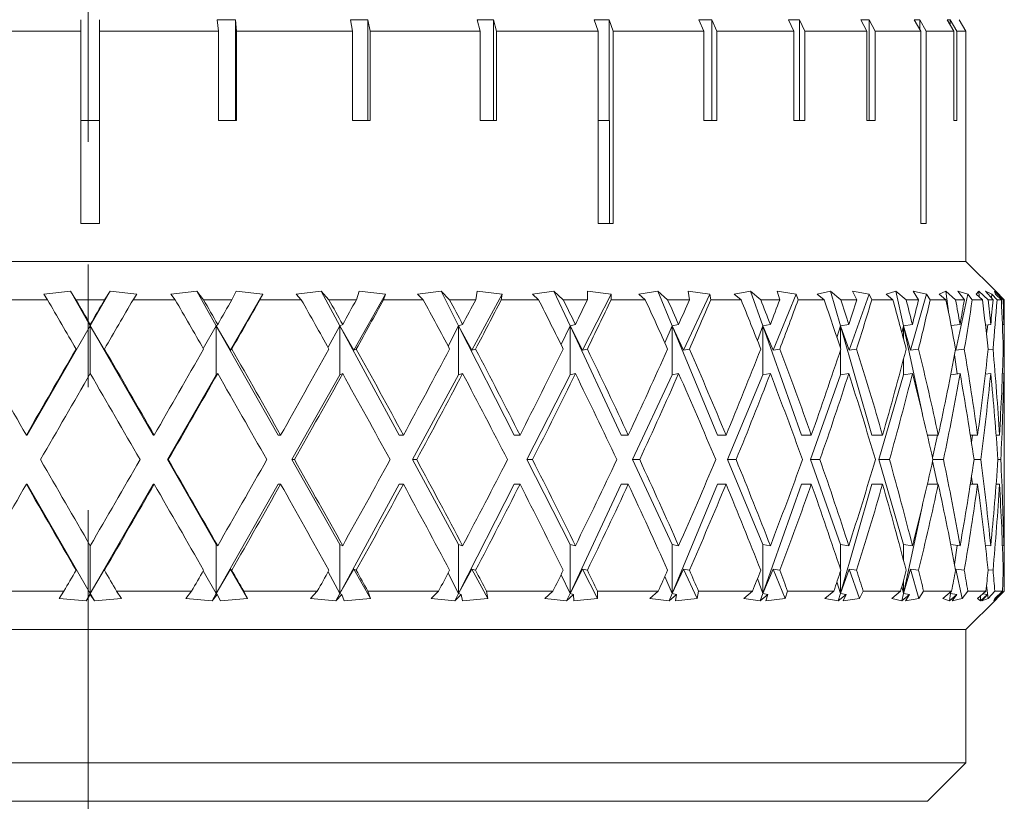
# Model space of a CAD drawing. Header units: inches. Extents: x 1.4 to 20.8, y 1.5 to 16.6.
# Tile 17 of 22: x 11 to 11.8, y 14.8 to 15.4. Entities that reach past the tile are written whole.
import ezdxf

# ---------------------------------------------------------------- set-up
doc = ezdxf.new("R2010")
doc.units = ezdxf.units.IN
doc.header["$MEASUREMENT"] = 0
doc.linetypes.add('CENTERX2', pattern=[0.8, 0.5, -0.1, 0.1, -0.1])
doc.layers.add('SLD-0', color=7, linetype='Continuous')

msp = doc.modelspace()

# ---------------------------------------------------------------- linework, layer by layer
at = {"color": 7, "linetype": 'Continuous', "lineweight": 15}
for p, q in [((11.03514, 15.42536), (11.03515, 15.4159)), ((11.05015, 15.4159), (11.05014, 15.42536)), ((11.05014, 15.34321), (11.05014, 15.42536)), ((11.1462, 15.42536), (11.16101, 15.42536)), ((11.1462, 15.42536), (11.14707, 15.4159)), ((11.16188, 15.4159), (11.16101, 15.42536)), ((11.16101, 15.34321), (11.16101, 15.42536)), ((11.25468, 15.42536), (11.26894, 15.42536)), ((11.25468, 15.42536), (11.25638, 15.4159)), ((11.27063, 15.4159), (11.26894, 15.42536)), ((11.26894, 15.34321), (11.26894, 15.42536)), ((11.3579, 15.42536), (11.37125, 15.42536)), ((11.3579, 15.42536), (11.36039, 15.4159)), ((11.37374, 15.4159), (11.37125, 15.42536)), ((11.37125, 15.34321), (11.37125, 15.42536)), ((11.45331, 15.42536), (11.46543, 15.42536)), ((11.45331, 15.42536), (11.45653, 15.4159)), ((11.46865, 15.4159), (11.46543, 15.42536)), ((11.46543, 15.34321), (11.46543, 15.42536)), ((11.53858, 15.42536), (11.54916, 15.42536)), ((11.53858, 15.42536), (11.54245, 15.4159)), ((11.55303, 15.4159), (11.54916, 15.42536)), ((11.54916, 15.34321), (11.54916, 15.42536)), ((11.61159, 15.42536), (11.62038, 15.42536)), ((11.61159, 15.42536), (11.61601, 15.4159)), ((11.6248, 15.4159), (11.62038, 15.42536)), ((11.62038, 15.34321), (11.62038, 15.42536)), ((11.67055, 15.42536), (11.67733, 15.42536)), ((11.67055, 15.42536), (11.67542, 15.4159)), ((11.68221, 15.4159), (11.67733, 15.42536)), ((11.67733, 15.34321), (11.67733, 15.42536)), ((11.71402, 15.42536), (11.71862, 15.42536)), ((11.71402, 15.42536), (11.71922, 15.4159)), ((11.72382, 15.4159), (11.71862, 15.42536)), ((11.71862, 15.41698), (11.71862, 15.42536)), ((11.74091, 15.42536), (11.74323, 15.42536)), ((11.74091, 15.42536), (11.74631, 15.4159)), ((11.74862, 15.4159), (11.74323, 15.42536)), ((11.74323, 15.4213), (11.74323, 15.42536)), ((11.75057, 15.42536), (11.75604, 15.4159)), ((11.03515, 15.4159), (10.9382, 15.4159)), ((11.03515, 15.4159), (11.03515, 15.2594)), ((11.05015, 15.2594), (11.05015, 15.4159)), ((11.14707, 15.4159), (11.05015, 15.4159)), ((11.14707, 15.4159), (11.14707, 15.34321)), ((11.16188, 15.34321), (11.16188, 15.4159)), ((11.25638, 15.4159), (11.16188, 15.4159)), ((11.25638, 15.4159), (11.25638, 15.34321)), ((11.27063, 15.34321), (11.27063, 15.4159)), ((11.36039, 15.4159), (11.27063, 15.4159)), ((11.36039, 15.4159), (11.36039, 15.34321)), ((11.37374, 15.34321), (11.37374, 15.4159)), ((11.45653, 15.4159), (11.37374, 15.4159)), ((11.45653, 15.4159), (11.45653, 15.2594)), ((11.46865, 15.2594), (11.46865, 15.4159)), ((11.54245, 15.4159), (11.46865, 15.4159)), ((11.54245, 15.4159), (11.54245, 15.34321)), ((11.55303, 15.34321), (11.55303, 15.4159)), ((11.61601, 15.4159), (11.55303, 15.4159)), ((11.61601, 15.4159), (11.61601, 15.34321)), ((11.6248, 15.34321), (11.6248, 15.4159)), ((11.67542, 15.4159), (11.6248, 15.4159)), ((11.67542, 15.4159), (11.67542, 15.34321)), ((11.68221, 15.34321), (11.68221, 15.4159)), ((11.71922, 15.4159), (11.68221, 15.4159)), ((11.71922, 15.4159), (11.71922, 15.2594)), ((11.72382, 15.2594), (11.72382, 15.4159)), ((11.74631, 15.4159), (11.72382, 15.4159)), ((11.74631, 15.4159), (11.74631, 15.34321)), ((11.74862, 15.34321), (11.74862, 15.4159)), ((11.75604, 15.4159), (11.74862, 15.4159)), ((11.75604, 15.4159), (11.75604, 15.34321)), ((11.03515, 15.34321), (11.05014, 15.34321)), ((11.05014, 15.2594), (11.05014, 15.34321)), ((11.14707, 15.34321), (11.16188, 15.34321)), ((11.25638, 15.34321), (11.27063, 15.34321)), ((11.36039, 15.34321), (11.37374, 15.34321)), ((11.45653, 15.34321), (11.46572, 15.34321)), ((11.46572, 15.2594), (11.46572, 15.34321)), ((11.54245, 15.34321), (11.55303, 15.34321)), ((11.61601, 15.34321), (11.6248, 15.34321)), ((11.67542, 15.34321), (11.68221, 15.34321)), ((11.74631, 15.34321), (11.74862, 15.34321)), ((11.75604, 15.34321), (11.75606, 15.34321)), ((11.75606, 15.2284), (11.75606, 15.34321)), ((11.03515, 15.2594), (11.05015, 15.2594)), ((11.45653, 15.2594), (11.46865, 15.2594)), ((11.71922, 15.2594), (11.72382, 15.2594)), ((10.32606, 15.2284), (11.75606, 15.2284)), ((11.78123, 15.20323), (11.75606, 15.2284)), ((11.02655, 15.20405), (11.00485, 15.20174)), ((11.00485, 15.20174), (11.00784, 15.19715)), ((11.03105, 15.19715), (11.02655, 15.20405)), ((11.0427, 15.176), (11.02655, 15.20405)), ((11.05886, 15.20405), (11.0427, 15.176)), ((11.05886, 15.20405), (11.05439, 15.19715)), ((11.08057, 15.20174), (11.05886, 15.20405)), ((11.07759, 15.19715), (11.08057, 15.20174)), ((11.12957, 15.20405), (11.1083, 15.20174)), ((11.1083, 15.20174), (11.11192, 15.19715)), ((11.13499, 15.19715), (11.12957, 15.20405)), ((11.1454, 15.176), (11.12957, 15.20405)), ((11.15698, 15.1561), (11.18326, 15.20174)), ((11.16155, 15.20405), (11.15811, 15.19715)), ((11.18326, 15.20174), (11.16155, 15.20405)), ((11.18097, 15.19715), (11.18326, 15.20174)), ((11.23087, 15.20405), (11.21044, 15.20174)), ((11.21044, 15.20174), (11.21462, 15.19715)), ((11.23711, 15.19715), (11.23087, 15.20405)), ((11.24607, 15.176), (11.23087, 15.20405)), ((11.25742, 15.1561), (11.28318, 15.20174)), ((11.2619, 15.20405), (11.25954, 15.19715)), ((11.28318, 15.20174), (11.2619, 15.20405)), ((11.28163, 15.19715), (11.28318, 15.20174)), ((11.32847, 15.20405), (11.30928, 15.20174)), ((11.30928, 15.20174), (11.31394, 15.19715)), ((11.33541, 15.19715), (11.32847, 15.20405)), ((11.34275, 15.176), (11.32847, 15.20405)), ((11.35365, 15.1561), (11.37839, 15.20174)), ((11.35795, 15.20405), (11.35672, 15.19715)), ((11.37839, 15.20174), (11.35795, 15.20405)), ((11.3776, 15.19715), (11.37839, 15.20174)), ((11.42048, 15.20405), (11.4029, 15.20174)), ((11.4029, 15.20174), (11.40795, 15.19715)), ((11.42798, 15.19715), (11.42048, 15.20405)), ((11.43356, 15.176), (11.42048, 15.20405)), ((11.44379, 15.1561), (11.46703, 15.20174)), ((11.44784, 15.20405), (11.44776, 15.19715)), ((11.46703, 15.20174), (11.44784, 15.20405)), ((11.46702, 15.19715), (11.46703, 15.20174)), ((11.5051, 15.20405), (11.48948, 15.20174)), ((11.48948, 15.20174), (11.49482, 15.19715)), ((11.51303, 15.19715), (11.5051, 15.20405)), ((11.51672, 15.176), (11.5051, 15.20405)), ((11.5261, 15.1561), (11.54738, 15.20174)), ((11.54738, 15.20174), (11.5298, 15.20405)), ((11.5298, 15.20405), (11.53088, 15.19715)), ((11.54815, 15.19715), (11.54738, 15.20174)), ((11.58069, 15.20405), (11.56733, 15.20174)), ((11.56733, 15.20174), (11.57286, 15.19715)), ((11.58888, 15.19715), (11.58069, 15.20405)), ((11.59063, 15.176), (11.58069, 15.20405)), ((11.59896, 15.1561), (11.61788, 15.20174)), ((11.61788, 15.20174), (11.60226, 15.20405)), ((11.60226, 15.20405), (11.60447, 15.19715)), ((11.61941, 15.19715), (11.61788, 15.20174)), ((11.64578, 15.20405), (11.63494, 15.20174)), ((11.63494, 15.20174), (11.64054, 15.19715)), ((11.65407, 15.19715), (11.64578, 15.20405)), ((11.65385, 15.176), (11.64578, 15.20405)), ((11.66097, 15.1561), (11.67715, 15.20174)), ((11.67715, 15.20174), (11.66379, 15.20405)), ((11.66379, 15.20405), (11.66709, 15.19715)), ((11.67942, 15.19715), (11.67715, 15.20174)), ((11.6991, 15.20405), (11.69099, 15.20174)), ((11.69099, 15.20174), (11.69656, 15.19715)), ((11.70733, 15.19715), (11.6991, 15.20405)), ((11.70513, 15.176), (11.6991, 15.20405)), ((11.71091, 15.1561), (11.72403, 15.20174)), ((11.72403, 15.20174), (11.7132, 15.20405)), ((11.7132, 15.20405), (11.71752, 15.19715)), ((11.727, 15.19715), (11.72403, 15.20174)), ((11.73961, 15.20405), (11.73439, 15.20174)), ((11.73439, 15.20174), (11.73982, 15.19715)), ((11.74763, 15.19715), (11.73961, 15.20405)), ((11.7422, 15.18533), (11.73961, 15.20405)), ((11.74781, 15.1561), (11.75763, 15.20174)), ((11.75763, 15.20174), (11.74952, 15.20405)), ((11.74952, 15.20405), (11.75479, 15.19715)), ((11.76122, 15.19715), (11.75763, 15.20174)), ((11.76652, 15.20405), (11.7643, 15.20174)), ((11.7643, 15.20174), (11.76948, 15.19715)), ((11.77417, 15.19715), (11.76652, 15.20405)), ((11.76679, 15.19953), (11.76652, 15.20405)), ((11.77728, 15.20174), (11.77206, 15.20405)), ((11.77206, 15.20405), (11.77817, 15.19715)), ((11.77685, 15.19864), (11.77728, 15.20174)), ((11.78144, 15.19715), (11.77728, 15.20174)), ((11.78644, 15.19715), (11.77931, 15.20405)), ((11.77931, 15.20405), (11.78012, 15.20174)), ((11.78012, 15.20174), (11.78496, 15.19715)), ((11.7826, 15.20174), (11.78037, 15.20405)), ((11.78037, 15.20405), (11.7872, 15.19715)), ((11.00784, 15.19715), (10.9735, 15.19715)), ((11.05439, 15.19715), (11.03105, 15.19715)), ((11.11192, 15.19715), (11.07759, 15.19715)), ((11.15811, 15.19715), (11.13499, 15.19715)), ((11.21462, 15.19715), (11.18097, 15.19715)), ((11.25954, 15.19715), (11.23711, 15.19715)), ((11.31394, 15.19715), (11.28163, 15.19715)), ((11.35672, 15.19715), (11.33541, 15.19715)), ((11.40795, 15.19715), (11.3776, 15.19715)), ((11.44776, 15.19715), (11.42798, 15.19715)), ((11.49482, 15.19715), (11.46702, 15.19715)), ((11.53088, 15.19715), (11.51303, 15.19715)), ((11.57286, 15.19715), (11.54815, 15.19715)), ((11.60447, 15.19715), (11.58888, 15.19715)), ((11.64054, 15.19715), (11.61941, 15.19715)), ((11.66709, 15.19715), (11.65407, 15.19715)), ((11.69656, 15.19715), (11.67942, 15.19715)), ((11.71752, 15.19715), (11.70733, 15.19715)), ((11.73982, 15.19715), (11.727, 15.19715)), ((11.75479, 15.19715), (11.74763, 15.19715)), ((11.76948, 15.19715), (11.76122, 15.19715)), ((11.77817, 15.19715), (11.77417, 15.19715)), ((11.78496, 15.19715), (11.78144, 15.19715)), ((11.78724, 15.19715), (11.78555, 15.19882)), ((11.7872, 15.19715), (11.78644, 15.19715)), ((11.0427, 15.176), (10.99134, 15.08683)), ((11.03113, 15.1561), (11.0427, 15.176)), ((11.0427, 15.176), (11.04272, 15.17699)), ((11.09405, 15.08683), (11.0427, 15.176)), ((11.05428, 15.1561), (11.0427, 15.176)), ((11.0427, 15.176), (11.0427, 15.13696)), ((11.13482, 15.15744), (11.1454, 15.176)), ((11.1454, 15.176), (11.14656, 15.17699)), ((11.1454, 15.176), (11.1454, 15.136)), ((11.19574, 15.08683), (11.1454, 15.176)), ((11.15698, 15.1561), (11.1454, 15.176)), ((11.23642, 15.15838), (11.24607, 15.176)), ((11.24607, 15.176), (11.24835, 15.17699)), ((11.24607, 15.176), (11.24607, 15.136)), ((11.29441, 15.08683), (11.24607, 15.176)), ((11.25742, 15.1561), (11.24607, 15.176)), ((11.33421, 15.1594), (11.34275, 15.176)), ((11.34275, 15.176), (11.3461, 15.17699)), ((11.34275, 15.176), (11.34275, 15.136)), ((11.38815, 15.08683), (11.34275, 15.176)), ((11.35365, 15.1561), (11.34275, 15.176)), ((11.42629, 15.16057), (11.43356, 15.176)), ((11.43356, 15.176), (11.43792, 15.17699)), ((11.43356, 15.176), (11.43356, 15.136)), ((11.47514, 15.08683), (11.43356, 15.176)), ((11.44379, 15.1561), (11.43356, 15.176)), ((11.51086, 15.16198), (11.51672, 15.176)), ((11.51672, 15.176), (11.52201, 15.17699)), ((11.51672, 15.176), (11.51672, 15.136)), ((11.5261, 15.1561), (11.51672, 15.176)), ((11.55368, 15.08683), (11.51672, 15.176)), ((11.58626, 15.16379), (11.59063, 15.176)), ((11.59063, 15.176), (11.59674, 15.17699)), ((11.59063, 15.176), (11.59063, 15.136)), ((11.59896, 15.1561), (11.59063, 15.176)), ((11.62224, 15.08683), (11.59063, 15.176)), ((11.65103, 15.16631), (11.65385, 15.176)), ((11.65385, 15.176), (11.66066, 15.17699)), ((11.65385, 15.176), (11.65385, 15.15784)), ((11.67949, 15.08683), (11.65385, 15.176)), ((11.66097, 15.1561), (11.65385, 15.176)), ((11.70388, 15.17025), (11.70513, 15.176)), ((11.70513, 15.176), (11.71251, 15.17699)), ((11.70513, 15.176), (11.70513, 15.16554)), ((11.71091, 15.1561), (11.70513, 15.176)), ((11.72063, 15.10395), (11.70513, 15.176)), ((11.74402, 15.17607), (11.7513, 15.17699)), ((11.77199, 15.17647), (11.77626, 15.17699)), ((11.7728, 15.16942), (11.77381, 15.17669)), ((11.7858, 15.17686), (11.78691, 15.17699)), ((11.78731, 15.13481), (11.78731, 15.17908)), ((11.03114, 15.15698), (11.03113, 15.1561)), ((11.0543, 15.15698), (11.05428, 15.1561)), ((11.15801, 15.15698), (11.15698, 15.1561)), ((11.25944, 15.15698), (11.25742, 15.1561)), ((11.35663, 15.15698), (11.35365, 15.1561)), ((11.44767, 15.15698), (11.44379, 15.1561)), ((11.5308, 15.15698), (11.5261, 15.1561)), ((11.6044, 15.15698), (11.59896, 15.1561)), ((11.65385, 15.15612), (11.65385, 15.136)), ((11.66703, 15.15698), (11.66097, 15.1561)), ((11.71748, 15.15698), (11.71091, 15.1561)), ((11.74893, 15.13669), (11.74678, 15.15226)), ((11.74781, 15.1561), (11.74764, 15.15689)), ((11.75476, 15.15698), (11.74781, 15.1561)), ((11.77816, 15.15698), (11.77413, 15.15649)), ((11.7872, 15.15698), (11.78644, 15.15689)), ((11.70513, 15.1484), (11.70513, 15.136)), ((11.10557, 15.06683), (11.1454, 15.136)), ((11.1454, 15.136), (11.14656, 15.13699)), ((11.20703, 15.06683), (11.24607, 15.136)), ((11.24607, 15.136), (11.24835, 15.13699)), ((11.30525, 15.06683), (11.34275, 15.136)), ((11.34275, 15.136), (11.3461, 15.13699)), ((11.39834, 15.06683), (11.43356, 15.136)), ((11.43356, 15.136), (11.43792, 15.13699)), ((11.48447, 15.06683), (11.51672, 15.136)), ((11.51672, 15.136), (11.52201, 15.13699)), ((11.56197, 15.06683), (11.59063, 15.136)), ((11.59063, 15.136), (11.59674, 15.13699)), ((11.62933, 15.06683), (11.65385, 15.136)), ((11.65385, 15.136), (11.66066, 15.13699)), ((11.68524, 15.06683), (11.70513, 15.136)), ((11.70513, 15.136), (11.71251, 15.13699)), ((11.74367, 15.13602), (11.7513, 15.13699)), ((11.77188, 15.13646), (11.77626, 15.13699)), ((11.78579, 15.13686), (11.78691, 15.13699)), ((11.78731, 15.03885), (11.78731, 15.09481)), ((10.99134, 15.08683), (10.99066, 15.08683)), ((11.09405, 15.08683), (11.09477, 15.08683)), ((11.19574, 15.08683), (11.19784, 15.08683)), ((11.29441, 15.08683), (11.29785, 15.08683)), ((11.38815, 15.08683), (11.39287, 15.08683)), ((11.47514, 15.08683), (11.48104, 15.08683)), ((11.55368, 15.08683), (11.56064, 15.08683)), ((11.62224, 15.08683), (11.63013, 15.08683)), ((11.67949, 15.08683), (11.68816, 15.08683)), ((11.72466, 15.08683), (11.73359, 15.08683)), ((11.7289, 15.06818), (11.73291, 15.08683)), ((11.75966, 15.08683), (11.76554, 15.08683)), ((11.76056, 15.08098), (11.76137, 15.08683)), ((11.78068, 15.08683), (11.78339, 15.08683)), ((11.10557, 15.06683), (11.10628, 15.06683)), ((11.1454, 14.99766), (11.10557, 15.06683)), ((11.24607, 14.99766), (11.20703, 15.06683)), ((11.20703, 15.06683), (11.20911, 15.06683)), ((11.34275, 14.99766), (11.30525, 15.06683)), ((11.30525, 15.06683), (11.30866, 15.06683)), ((11.43356, 14.99766), (11.39834, 15.06683)), ((11.39834, 15.06683), (11.40301, 15.06683)), ((11.51672, 14.99766), (11.48447, 15.06683)), ((11.48447, 15.06683), (11.49031, 15.06683)), ((11.59063, 14.99766), (11.56197, 15.06683)), ((11.56197, 15.06683), (11.56887, 15.06683)), ((11.65385, 14.99766), (11.62933, 15.06683)), ((11.62933, 15.06683), (11.63715, 15.06683)), ((11.70513, 14.99766), (11.68524, 15.06683)), ((11.68524, 15.06683), (11.69383, 15.06683)), ((11.73291, 15.04683), (11.7289, 15.06548)), ((11.72921, 15.06683), (11.73781, 15.06683)), ((11.76269, 15.06683), (11.76822, 15.06683)), ((11.78212, 15.06683), (11.78449, 15.06683)), ((11.76137, 15.04683), (11.76056, 15.05268)), ((10.99134, 15.04683), (10.99066, 15.04683)), ((10.99134, 15.04683), (11.0427, 14.95766)), ((11.0427, 14.95766), (11.09405, 15.04683)), ((11.09405, 15.04683), (11.09477, 15.04683)), ((11.1454, 14.95766), (11.19574, 15.04683)), ((11.19574, 15.04683), (11.19784, 15.04683)), ((11.24607, 14.95766), (11.29441, 15.04683)), ((11.29441, 15.04683), (11.29785, 15.04683)), ((11.34275, 14.95766), (11.38815, 15.04683)), ((11.38815, 15.04683), (11.39287, 15.04683)), ((11.43356, 14.95766), (11.47514, 15.04683)), ((11.47514, 15.04683), (11.48104, 15.04683)), ((11.51672, 14.95766), (11.55368, 15.04683)), ((11.55368, 15.04683), (11.56064, 15.04683)), ((11.59063, 14.95766), (11.62224, 15.04683)), ((11.62224, 15.04683), (11.63013, 15.04683)), ((11.65385, 14.95766), (11.67949, 15.04683)), ((11.67949, 15.04683), (11.68816, 15.04683)), ((11.72466, 15.04683), (11.73359, 15.04683)), ((11.75966, 15.04683), (11.76554, 15.04683)), ((11.78068, 15.04683), (11.78339, 15.04683)), ((11.70513, 14.95766), (11.72063, 15.02971)), ((11.0427, 14.9967), (11.0427, 14.95766)), ((11.14656, 14.99667), (11.1454, 14.99766)), ((11.1454, 14.99766), (11.1454, 14.95766)), ((11.24607, 14.99766), (11.24607, 14.95766)), ((11.24835, 14.99667), (11.24607, 14.99766)), ((11.34275, 14.99766), (11.34275, 14.95766)), ((11.3461, 14.99667), (11.34275, 14.99766)), ((11.43356, 14.99766), (11.43356, 14.95766)), ((11.43792, 14.99667), (11.43356, 14.99766)), ((11.51672, 14.99766), (11.51672, 14.95766)), ((11.52201, 14.99667), (11.51672, 14.99766)), ((11.59063, 14.99766), (11.59063, 14.95766)), ((11.59674, 14.99667), (11.59063, 14.99766)), ((11.65385, 14.99766), (11.65385, 14.97754)), ((11.66066, 14.99667), (11.65385, 14.99766)), ((11.70513, 14.99766), (11.70513, 14.98526)), ((11.71251, 14.99667), (11.70513, 14.99766)), ((11.7513, 14.99667), (11.74367, 14.99763)), ((11.74678, 14.9814), (11.74893, 14.99697)), ((11.77626, 14.99667), (11.77188, 14.9972)), ((11.78691, 14.99667), (11.78579, 14.9968)), ((11.78731, 14.95965), (11.78731, 14.99885)), ((11.0427, 14.95766), (11.03113, 14.97756)), ((11.03113, 14.97756), (11.03114, 14.97668)), ((11.0427, 14.95766), (11.05428, 14.97756)), ((11.05428, 14.97756), (11.0543, 14.97668)), ((11.1454, 14.95766), (11.13482, 14.97621)), ((11.1454, 14.95766), (11.15698, 14.97756)), ((11.15698, 14.97756), (11.15801, 14.97668)), ((11.17074, 14.95366), (11.15698, 14.97756)), ((11.24607, 14.95766), (11.25742, 14.97756)), ((11.25742, 14.97756), (11.25944, 14.97668)), ((11.27091, 14.95366), (11.25742, 14.97756)), ((11.34275, 14.95766), (11.35365, 14.97756)), ((11.35365, 14.97756), (11.35663, 14.97668)), ((11.3666, 14.95366), (11.35365, 14.97756)), ((11.43356, 14.95766), (11.44379, 14.97756)), ((11.44379, 14.97756), (11.44767, 14.97668)), ((11.45596, 14.95366), (11.44379, 14.97756)), ((11.51672, 14.95766), (11.5261, 14.97756)), ((11.5261, 14.97756), (11.5308, 14.97668)), ((11.53724, 14.95366), (11.5261, 14.97756)), ((11.59063, 14.95766), (11.59896, 14.97756)), ((11.59896, 14.97756), (11.6044, 14.97668)), ((11.60887, 14.95366), (11.59896, 14.97756)), ((11.65385, 14.95766), (11.66097, 14.97756)), ((11.65385, 14.97582), (11.65385, 14.95766)), ((11.66097, 14.97756), (11.66703, 14.97668)), ((11.66944, 14.95366), (11.66097, 14.97756)), ((11.70513, 14.95766), (11.71091, 14.97756)), ((11.71091, 14.97756), (11.71748, 14.97668)), ((11.71778, 14.95366), (11.71091, 14.97756)), ((11.74764, 14.97677), (11.74781, 14.97756)), ((11.74781, 14.97756), (11.75476, 14.97668)), ((11.75295, 14.95366), (11.74781, 14.97756)), ((11.77413, 14.97717), (11.77816, 14.97668)), ((11.78644, 14.97677), (11.7872, 14.97668)), ((11.24607, 14.95766), (11.23642, 14.97528)), ((11.34275, 14.95766), (11.33421, 14.97426)), ((11.43356, 14.95766), (11.42629, 14.97309)), ((11.51672, 14.95766), (11.51086, 14.97168)), ((11.59063, 14.95766), (11.58626, 14.96987)), ((11.65385, 14.95766), (11.65103, 14.96735)), ((11.70513, 14.96812), (11.70513, 14.95766)), ((10.96013, 14.95965), (11.02128, 14.95965)), ((11.02128, 14.95965), (11.01736, 14.95366)), ((11.06805, 14.95366), (11.06416, 14.95965)), ((11.06416, 14.95965), (11.12529, 14.95965)), ((11.12529, 14.95965), (11.12056, 14.95366)), ((11.17074, 14.95366), (11.16775, 14.95965)), ((11.16775, 14.95965), (11.22766, 14.95965)), ((11.22766, 14.95965), (11.22222, 14.95366)), ((11.27091, 14.95366), (11.26886, 14.95965)), ((11.26886, 14.95965), (11.32641, 14.95965)), ((11.32641, 14.95965), (11.32035, 14.95366)), ((11.3666, 14.95366), (11.36555, 14.95965)), ((11.36555, 14.95965), (11.41959, 14.95965)), ((11.41959, 14.95965), (11.41304, 14.95366)), ((11.45596, 14.95366), (11.45592, 14.95965)), ((11.45592, 14.95965), (11.50542, 14.95965)), ((11.50542, 14.95965), (11.49849, 14.95366)), ((11.53724, 14.95366), (11.53821, 14.95965)), ((11.53821, 14.95965), (11.5822, 14.95965)), ((11.5822, 14.95965), (11.57504, 14.95366)), ((11.60887, 14.95366), (11.61083, 14.95965)), ((11.61083, 14.95965), (11.64845, 14.95965)), ((11.64845, 14.95965), (11.64119, 14.95366)), ((11.66944, 14.95366), (11.67235, 14.95965)), ((11.67235, 14.95965), (11.70288, 14.95965)), ((11.70288, 14.95965), (11.69567, 14.95366)), ((11.70513, 14.95766), (11.70388, 14.96341)), ((11.71778, 14.95366), (11.72159, 14.95965)), ((11.72159, 14.95965), (11.74442, 14.95965)), ((11.74442, 14.95965), (11.7374, 14.95366)), ((11.75295, 14.95366), (11.75758, 14.95965)), ((11.75758, 14.95965), (11.77228, 14.95965)), ((11.77228, 14.95965), (11.76558, 14.95366)), ((11.77427, 14.95366), (11.7728, 14.96423)), ((11.77427, 14.95366), (11.77963, 14.95965)), ((11.77963, 14.95965), (11.7859, 14.95965)), ((11.7859, 14.95965), (11.77966, 14.95366)), ((11.78131, 14.95366), (11.7873, 14.95965)), ((11.783, 14.95535), (11.78731, 14.95965)), ((11.7873, 14.95965), (11.78731, 14.95965)), ((11.01736, 14.95366), (11.03927, 14.9517)), ((11.03927, 14.9517), (11.0427, 14.95766)), ((11.03927, 14.9517), (11.04271, 14.95699)), ((11.04271, 14.95699), (11.0427, 14.95766)), ((11.0427, 14.95766), (11.04614, 14.9517)), ((11.04271, 14.95699), (11.04614, 14.9517)), ((11.04614, 14.9517), (11.06805, 14.95366)), ((11.12056, 14.95366), (11.14204, 14.9517)), ((11.14204, 14.9517), (11.1454, 14.95766)), ((11.14204, 14.9517), (11.14619, 14.95699)), ((11.14619, 14.95699), (11.1454, 14.95766)), ((11.14619, 14.95699), (11.14883, 14.9517)), ((11.14883, 14.9517), (11.17074, 14.95366)), ((11.22222, 14.95366), (11.24284, 14.9517)), ((11.24284, 14.9517), (11.24607, 14.95766)), ((11.24284, 14.9517), (11.24761, 14.95699)), ((11.24761, 14.95699), (11.24607, 14.95766)), ((11.24761, 14.95699), (11.24944, 14.9517)), ((11.24944, 14.9517), (11.27091, 14.95366)), ((11.32035, 14.95366), (11.33972, 14.9517)), ((11.33972, 14.9517), (11.34275, 14.95766)), ((11.33972, 14.9517), (11.34501, 14.95699)), ((11.34501, 14.95699), (11.34275, 14.95766)), ((11.34501, 14.95699), (11.34598, 14.9517)), ((11.34598, 14.9517), (11.3666, 14.95366)), ((11.41304, 14.95366), (11.43078, 14.9517)), ((11.43078, 14.9517), (11.43356, 14.95766)), ((11.43078, 14.9517), (11.4365, 14.95699)), ((11.4365, 14.95699), (11.43356, 14.95766)), ((11.4365, 14.95699), (11.43659, 14.9517)), ((11.43659, 14.9517), (11.45596, 14.95366)), ((11.49849, 14.95366), (11.51425, 14.9517)), ((11.51425, 14.9517), (11.51672, 14.95766)), ((11.51425, 14.9517), (11.52029, 14.95699)), ((11.52029, 14.95699), (11.51672, 14.95766)), ((11.52029, 14.95699), (11.5195, 14.9517)), ((11.5195, 14.9517), (11.53724, 14.95366)), ((11.57504, 14.95366), (11.58852, 14.9517)), ((11.58852, 14.9517), (11.59063, 14.95766)), ((11.58852, 14.9517), (11.59476, 14.95699)), ((11.59476, 14.95699), (11.59063, 14.95766)), ((11.59476, 14.95699), (11.5931, 14.9517)), ((11.5931, 14.9517), (11.60887, 14.95366)), ((11.64119, 14.95366), (11.65213, 14.9517)), ((11.65213, 14.9517), (11.65385, 14.95766)), ((11.65213, 14.9517), (11.65844, 14.95699)), ((11.65844, 14.95699), (11.65385, 14.95766)), ((11.65844, 14.95699), (11.65596, 14.9517)), ((11.65596, 14.9517), (11.66944, 14.95366)), ((11.69567, 14.95366), (11.70385, 14.9517)), ((11.70385, 14.9517), (11.70513, 14.95766)), ((11.70385, 14.9517), (11.71011, 14.95699)), ((11.71011, 14.95699), (11.70513, 14.95766)), ((11.71011, 14.95699), (11.70684, 14.9517)), ((11.70684, 14.9517), (11.71778, 14.95366)), ((11.7374, 14.95366), (11.74267, 14.9517)), ((11.74267, 14.9517), (11.74349, 14.95766)), ((11.74267, 14.9517), (11.74876, 14.95699)), ((11.74349, 14.95766), (11.74334, 14.95873)), ((11.74349, 14.95766), (11.74381, 14.95913)), ((11.74349, 14.95766), (11.74368, 14.95902)), ((11.74349, 14.95886), (11.74349, 14.95766)), ((11.74876, 14.95699), (11.74349, 14.95766)), ((11.74876, 14.95699), (11.74477, 14.9517)), ((11.74477, 14.9517), (11.75295, 14.95366)), ((11.75606, 14.9284), (11.7812, 14.95354)), ((11.76558, 14.95366), (11.76783, 14.9517)), ((11.76783, 14.9517), (11.77364, 14.95699)), ((11.76783, 14.9517), (11.76807, 14.95589)), ((11.77364, 14.95699), (11.769, 14.9517)), ((11.769, 14.9517), (11.77427, 14.95366)), ((11.77364, 14.95699), (11.76982, 14.95746)), ((11.77884, 14.9517), (11.78425, 14.95699)), ((11.77966, 14.95366), (11.77884, 14.9517)), ((11.78425, 14.95699), (11.77907, 14.9517)), ((11.77907, 14.9517), (11.78131, 14.95366)), ((11.78131, 14.95366), (11.78129, 14.95397)), ((11.78425, 14.95699), (11.78325, 14.95711)), ((10.32606, 14.9284), (11.75606, 14.9284)), ((11.75606, 14.81965), (11.75606, 14.9284)), ((10.32606, 14.81965), (11.75606, 14.81965)), ((11.72481, 14.7884), (11.75606, 14.81965)), ((11.72481, 14.7884), (10.35731, 14.7884))]:
    msp.add_line(p, q, dxfattribs=at)
for centre, major_axis, ratio, start_param, end_param in [((11.04106, 15.04683), (-0.74516, 1.29233), 0.031197, 4.779728, 4.810966), ((11.04106, 15.08683), (-0.74516, 1.29233), 0.031197, 4.764216, 4.779859), ((11.04106, 15.08683), (0.74529, 1.29236), 0.029269, 1.502217, 1.517861), ((11.04106, 15.04683), (0.74529, 1.29236), 0.029269, 1.471111, 1.502349), ((11.04106, 15.04683), (-0.7368, 1.29077), 0.091736, 4.745397, 4.776635), ((11.04106, 15.08683), (-0.7368, 1.29077), 0.091736, 4.729885, 4.745529), ((11.04106, 15.08683), (0.74516, 1.29233), 0.031197, 4.800188, 4.815832), ((11.04106, 15.04683), (0.74516, 1.29233), 0.031197, 4.8157, 4.846938), ((11.04106, 15.04683), (-0.71995, 1.28787), 0.152468, 4.712686, 4.743924), ((11.04106, 15.08683), (-0.71995, 1.28787), 0.152468, 4.697174, 4.712818), ((11.04106, 15.08683), (0.7368, 1.29077), 0.091736, 4.834519, 4.850162), ((11.04106, 15.04683), (0.7368, 1.29077), 0.091736, 4.850031, 4.881269), ((11.04106, 15.04683), (-0.6941, 1.28402), 0.213437, 4.682844, 4.714083), ((11.04106, 15.08683), (-0.6941, 1.28402), 0.213437, 4.667333, 4.682976), ((11.04106, 15.08683), (0.71995, 1.28787), 0.152468, 4.86723, 4.882873), ((11.04106, 15.04683), (0.71995, 1.28787), 0.152468, 4.882742, 4.91398), ((11.04106, 15.04683), (-0.65835, 1.27984), 0.27454, 4.657418, 4.688656), ((11.04106, 15.08683), (-0.65835, 1.27984), 0.27454, 4.641906, 4.65755), ((11.04106, 15.08683), (0.6941, 1.28402), 0.213437, 4.897072, 4.912715), ((11.04106, 15.04683), (0.6941, 1.28402), 0.213437, 4.912584, 4.943822), ((11.04106, 15.04683), (-0.61129, 1.27618), 0.335405, 4.638416, 4.669655), ((11.04106, 15.08683), (-0.61129, 1.27618), 0.335405, 4.622905, 4.638548), ((11.04106, 15.08683), (0.65835, 1.27984), 0.27454, 4.922498, 4.938141), ((11.04106, 15.04683), (0.65835, 1.27984), 0.27454, 4.93801, 4.969248), ((11.04106, 15.04683), (-0.55079, 1.27408), 0.395195, 4.628505, 4.659743), ((11.04106, 15.08683), (-0.55079, 1.27408), 0.395195, 4.612993, 4.628636), ((11.04106, 15.08683), (0.61129, 1.27618), 0.335405, 4.9415, 4.957143), ((11.04106, 15.04683), (0.61129, 1.27618), 0.335405, 4.957011, 4.98825), ((11.04106, 15.04683), (-0.47383, 1.27465), 0.452292, 4.631138, 4.662377), ((11.04106, 15.08683), (-0.47383, 1.27465), 0.452292, 4.615627, 4.63127), ((11.04106, 15.08683), (0.55079, 1.27408), 0.395195, 4.951411, 4.967055), ((11.04106, 15.04683), (0.55079, 1.27408), 0.395195, 4.966923, 4.998161), ((11.04106, 15.04683), (-0.37669, 1.27853), 0.50386, 4.65034, 4.681578), ((11.04106, 15.08683), (-0.37669, 1.27853), 0.50386, 4.634828, 4.650472), ((11.04106, 15.08683), (0.47383, 1.27465), 0.452292, 4.948778, 4.964421), ((11.04106, 15.04683), (0.47383, 1.27465), 0.452292, 4.964289, 4.995528), ((11.04106, 15.04683), (-0.2562, 1.28497), 0.545455, 4.689384, 4.720622), ((11.04106, 15.08683), (-0.2562, 1.28497), 0.545455, 4.673872, 4.689515), ((11.04106, 15.08683), (0.37669, 1.27853), 0.50386, 4.929576, 4.945219), ((11.04106, 15.04683), (0.37669, 1.27853), 0.50386, 4.945088, 4.976326), ((11.04106, 15.04683), (-0.1135, 1.29092), 0.571353, 4.747521, 4.778759), ((11.04106, 15.08683), (-0.1135, 1.29092), 0.571353, 4.73201, 4.747653), ((11.04106, 15.08683), (0.2562, 1.28497), 0.545455, 4.890532, 4.906176), ((11.04106, 15.04683), (0.2562, 1.28497), 0.545455, 4.906044, 4.937282), ((11.04106, 15.04683), (0.0415, 1.29232), 0.576555, 4.816229, 4.847467), ((11.04106, 15.08683), (0.0415, 1.29232), 0.576555, 4.800717, 4.81636), ((11.04106, 15.08683), (0.1135, 1.29092), 0.571353, 4.832395, 4.848038), ((11.04106, 15.04683), (0.1135, 1.29092), 0.571353, 4.847907, 4.879145), ((11.04106, 15.08683), (-0.74529, 1.29236), 0.029269, 1.499617, 1.553919), ((11.04106, 15.08683), (0.74529, 1.29236), 0.029269, 1.533373, 1.587674), ((11.04106, 15.08683), (-0.74516, 1.29233), 0.031197, 4.694403, 4.748704), ((11.04106, 15.08683), (0.74516, 1.29233), 0.031197, 4.730375, 4.784677), ((11.04106, 15.08683), (-0.7368, 1.29077), 0.091736, 4.660072, 4.714374), ((11.04106, 15.08683), (0.7368, 1.29077), 0.091736, 4.764706, 4.819007), ((11.04106, 15.08683), (-0.71995, 1.28787), 0.152468, 4.627361, 4.681663), ((11.04106, 15.08683), (0.71995, 1.28787), 0.152468, 4.797417, 4.851718), ((11.04106, 15.08683), (-0.6941, 1.28402), 0.213437, 4.597519, 4.651821), ((11.04106, 15.08683), (0.6941, 1.28402), 0.213437, 4.827259, 4.88156), ((11.04106, 15.08683), (-0.65835, 1.27984), 0.27454, 4.572093, 4.626394), ((11.04106, 15.08683), (0.65835, 1.27984), 0.27454, 4.852685, 4.906986), ((11.04106, 15.08683), (-0.61129, 1.27618), 0.335405, 4.553091, 4.607393), ((11.04106, 15.08683), (0.61129, 1.27618), 0.335405, 4.871686, 4.925988), ((11.04106, 15.08683), (-0.55079, 1.27408), 0.395195, 4.54318, 4.597481), ((11.04106, 15.08683), (0.55079, 1.27408), 0.395195, 4.881598, 4.9359), ((11.04106, 15.08683), (-0.47383, 1.27465), 0.452292, 4.545813, 4.600115), ((11.04106, 15.08683), (0.47383, 1.27465), 0.452292, 4.878965, 4.933266), ((11.04106, 15.08683), (-0.37669, 1.27853), 0.50386, 4.565015, 4.619317), ((11.04106, 15.08683), (0.37669, 1.27853), 0.50386, 4.859763, 4.914064), ((11.04106, 15.08683), (-0.2562, 1.28497), 0.545455, 4.604059, 4.65836), ((11.04106, 15.08683), (0.2562, 1.28497), 0.545455, 4.820719, 4.87502), ((11.04106, 15.08683), (-0.1135, 1.29092), 0.571353, 4.662196, 4.716498), ((11.04106, 15.08683), (0.1135, 1.29092), 0.571353, 4.762582, 4.816883), ((11.04106, 15.08683), (0.0415, 1.29232), 0.576555, 4.752551, 4.785205), ((11.04106, 15.04683), (0.74529, 1.29236), 0.029269, 1.517861, 1.5722), ((11.04106, 15.04683), (-0.74516, 1.29233), 0.031197, 4.709877, 4.764216), ((11.04106, 15.04683), (0.74516, 1.29233), 0.031197, 4.745849, 4.800188), ((11.04106, 15.04683), (-0.7368, 1.29077), 0.091736, 4.675546, 4.729885), ((11.04106, 15.04683), (0.7368, 1.29077), 0.091736, 4.78018, 4.834519), ((11.04106, 15.04683), (-0.71995, 1.28787), 0.152468, 4.642835, 4.697174), ((11.04106, 15.04683), (0.71995, 1.28787), 0.152468, 4.812891, 4.86723), ((11.04106, 15.04683), (-0.6941, 1.28402), 0.213437, 4.612993, 4.667333), ((11.04106, 15.04683), (0.6941, 1.28402), 0.213437, 4.842733, 4.897072), ((11.04106, 15.04683), (-0.65835, 1.27984), 0.27454, 4.587567, 4.641906), ((11.04106, 15.04683), (0.65835, 1.27984), 0.27454, 4.868159, 4.922498), ((11.04106, 15.04683), (-0.61129, 1.27618), 0.335405, 4.568565, 4.622905), ((11.04106, 15.04683), (0.61129, 1.27618), 0.335405, 4.88716, 4.9415), ((11.04106, 15.04683), (-0.55079, 1.27408), 0.395195, 4.558654, 4.612993), ((11.04106, 15.04683), (0.55079, 1.27408), 0.395195, 4.897072, 4.951411), ((11.04106, 15.04683), (-0.47383, 1.27465), 0.452292, 4.561287, 4.615627), ((11.04106, 15.04683), (0.47383, 1.27465), 0.452292, 4.894439, 4.948778), ((11.04106, 15.04683), (-0.37669, 1.27853), 0.50386, 4.580489, 4.634828), ((11.04106, 15.04683), (0.37669, 1.27853), 0.50386, 4.875237, 4.929576), ((11.04106, 15.04683), (-0.2562, 1.28497), 0.545455, 4.619533, 4.673872), ((11.04106, 15.04683), (0.2562, 1.28497), 0.545455, 4.836193, 4.890532), ((11.04106, 15.04683), (-0.1135, 1.29092), 0.571353, 4.67767, 4.73201), ((11.04106, 15.04683), (0.1135, 1.29092), 0.571353, 4.778056, 4.832395), ((11.04106, 15.04683), (0.0415, 1.29232), 0.576555, 4.768036, 4.800717), ((11.04106, 15.08683), (-0.74529, 1.29236), 0.029269, 1.569393, 1.623732), ((11.04106, 15.08683), (0.74516, 1.29233), 0.031197, 4.660562, 4.714901), ((11.04106, 15.08683), (-0.74516, 1.29233), 0.031197, 4.62459, 4.678929), ((11.04106, 15.08683), (0.7368, 1.29077), 0.091736, 4.694893, 4.749232), ((11.04106, 15.08683), (-0.7368, 1.29077), 0.091736, 4.590259, 4.644598), ((11.04106, 15.08683), (0.71995, 1.28787), 0.152468, 4.727604, 4.781943), ((11.04106, 15.08683), (-0.71995, 1.28787), 0.152468, 4.557548, 4.611887), ((11.04106, 15.08683), (0.6941, 1.28402), 0.213437, 4.757445, 4.811785), ((11.04106, 15.08683), (-0.6941, 1.28402), 0.213437, 4.527706, 4.582045), ((11.04106, 15.08683), (0.65835, 1.27984), 0.27454, 4.782872, 4.837211), ((11.04106, 15.08683), (-0.65835, 1.27984), 0.27454, 4.50228, 4.556619), ((11.04106, 15.08683), (0.61129, 1.27618), 0.335405, 4.801873, 4.856212), ((11.04106, 15.08683), (-0.61129, 1.27618), 0.335405, 4.483278, 4.537618), ((11.04106, 15.08683), (0.55079, 1.27408), 0.395195, 4.811785, 4.866124), ((11.04106, 15.08683), (-0.55079, 1.27408), 0.395195, 4.473367, 4.527706), ((11.04106, 15.08683), (0.47383, 1.27465), 0.452292, 4.809151, 4.863491), ((11.04106, 15.08683), (-0.47383, 1.27465), 0.452292, 4.476, 4.530339), ((11.04106, 15.08683), (0.37669, 1.27853), 0.50386, 4.78995, 4.844289), ((11.04106, 15.08683), (-0.37669, 1.27853), 0.50386, 4.495202, 4.549541), ((11.04106, 15.08683), (0.2562, 1.28497), 0.545455, 4.750906, 4.805245), ((11.04106, 15.08683), (-0.2562, 1.28497), 0.545455, 4.534246, 4.588585), ((11.04106, 15.08683), (0.1135, 1.29092), 0.571353, 4.692768, 4.747108), ((11.04106, 15.08683), (-0.1135, 1.29092), 0.571353, 4.592383, 4.646722), ((11.04106, 15.04683), (0.74529, 1.29236), 0.029269, 1.587674, 1.641975), ((11.04106, 15.04683), (-0.74529, 1.29236), 0.029269, 1.553919, 1.60822), ((11.04106, 15.04683), (0.74516, 1.29233), 0.031197, 4.676074, 4.730375), ((11.04106, 15.04683), (-0.74516, 1.29233), 0.031197, 4.640101, 4.694403), ((11.04106, 15.04683), (0.7368, 1.29077), 0.091736, 4.710404, 4.764706), ((11.04106, 15.04683), (-0.7368, 1.29077), 0.091736, 4.605771, 4.660072), ((11.04106, 15.04683), (0.71995, 1.28787), 0.152468, 4.743115, 4.797417), ((11.04106, 15.04683), (-0.71995, 1.28787), 0.152468, 4.57306, 4.627361), ((11.04106, 15.04683), (0.6941, 1.28402), 0.213437, 4.772957, 4.827259), ((11.04106, 15.04683), (-0.6941, 1.28402), 0.213437, 4.543218, 4.597519), ((11.04106, 15.04683), (0.65835, 1.27984), 0.27454, 4.798384, 4.852685), ((11.04106, 15.04683), (-0.65835, 1.27984), 0.27454, 4.517792, 4.572093), ((11.04106, 15.04683), (0.61129, 1.27618), 0.335405, 4.817385, 4.871686), ((11.04106, 15.04683), (-0.61129, 1.27618), 0.335405, 4.49879, 4.553091), ((11.04106, 15.04683), (0.55079, 1.27408), 0.395195, 4.827297, 4.881598), ((11.04106, 15.04683), (-0.55079, 1.27408), 0.395195, 4.488878, 4.54318), ((11.04106, 15.04683), (0.47383, 1.27465), 0.452292, 4.824663, 4.878965), ((11.04106, 15.04683), (-0.47383, 1.27465), 0.452292, 4.491512, 4.545813), ((11.04106, 15.04683), (0.37669, 1.27853), 0.50386, 4.805461, 4.859763), ((11.04106, 15.04683), (-0.37669, 1.27853), 0.50386, 4.510714, 4.565015), ((11.04106, 15.04683), (0.2562, 1.28497), 0.545455, 4.766418, 4.820719), ((11.04106, 15.04683), (-0.2562, 1.28497), 0.545455, 4.549757, 4.604059), ((11.04106, 15.04683), (0.1135, 1.29092), 0.571353, 4.70828, 4.762582), ((11.04106, 15.04683), (-0.1135, 1.29092), 0.571353, 4.607895, 4.662196), ((11.04106, 15.08683), (-0.0415, 1.29232), 0.576555, 4.624061, 4.656742), ((11.04106, 15.04683), (-0.0415, 1.29232), 0.576555, 4.639573, 4.672227), ((11.04106, 15.08683), (0.74516, 1.29233), 0.031197, 4.631822, 4.64505), ((11.04106, 15.08683), (-0.74529, 1.29236), 0.029269, 1.639244, 1.652472), ((11.04106, 15.08683), (0.7368, 1.29077), 0.091736, 4.666153, 4.679381), ((11.04106, 15.08683), (-0.74516, 1.29233), 0.031197, 4.59585, 4.609078), ((11.04106, 15.08683), (0.71995, 1.28787), 0.152468, 4.698864, 4.712092), ((11.04106, 15.08683), (-0.7368, 1.29077), 0.091736, 4.561519, 4.574747), ((11.04106, 15.08683), (0.6941, 1.28402), 0.213437, 4.728705, 4.741934), ((11.04106, 15.08683), (-0.71995, 1.28787), 0.152468, 4.528808, 4.542036), ((11.04106, 15.08683), (0.65835, 1.27984), 0.27454, 4.754132, 4.76736), ((11.04106, 15.08683), (-0.6941, 1.28402), 0.213437, 4.498966, 4.512194), ((11.04106, 15.08683), (0.61129, 1.27618), 0.335405, 4.773133, 4.786362), ((11.04106, 15.08683), (-0.65835, 1.27984), 0.27454, 4.47354, 4.486768), ((11.04106, 15.08683), (0.55079, 1.27408), 0.395195, 4.783045, 4.796273), ((11.04106, 15.08683), (-0.61129, 1.27618), 0.335405, 4.454538, 4.467767), ((11.04106, 15.08683), (0.47383, 1.27465), 0.452292, 4.780411, 4.79364), ((11.04106, 15.08683), (-0.55079, 1.27408), 0.395195, 4.444627, 4.457855), ((11.04106, 15.08683), (0.37669, 1.27853), 0.50386, 4.76121, 4.774438), ((11.04106, 15.08683), (-0.47383, 1.27465), 0.452292, 4.44726, 4.460488), ((11.04106, 15.08683), (0.2562, 1.28497), 0.545455, 4.722166, 4.735394), ((11.04106, 15.08683), (-0.37669, 1.27853), 0.50386, 4.466462, 4.47969), ((11.04106, 15.08683), (0.1135, 1.29092), 0.571353, 4.664028, 4.677257), ((11.04106, 15.08683), (-0.2562, 1.28497), 0.545455, 4.505506, 4.518734), ((11.04106, 15.08683), (-0.0415, 1.29232), 0.576555, 4.595321, 4.608549), ((11.04106, 15.08683), (-0.1135, 1.29092), 0.571353, 4.563643, 4.576871)]:
    msp.add_ellipse(centre, major_axis=major_axis, ratio=ratio, start_param=start_param, end_param=end_param, dxfattribs=at)
at = {"layer": 'SLD-0', "color": 7, "linetype": 'CENTERX2', "lineweight": 0}
msp.add_line((11.04106, 16.62577), (11.04106, 11.85486), dxfattribs=at)

doc.saveas('drawing.dxf')
